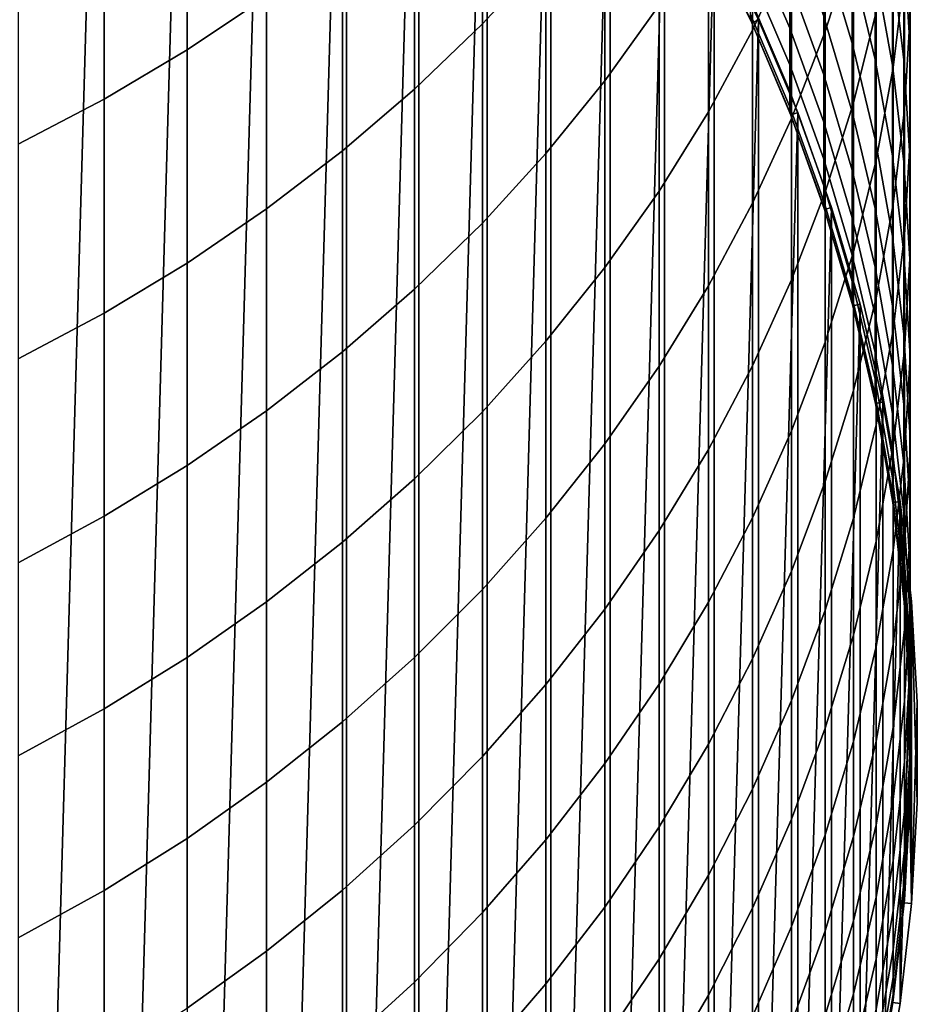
# Model space of a CAD drawing. Header units: metres. Extents: x -28 to 70, y -212 to 27.
# Tile 11 of 220: x 6 to 12, y -202 to -195. Entities that reach past the tile are written whole.
import ezdxf

# ---------------------------------------------------------------- set-up
doc = ezdxf.new("R2010")
doc.units = ezdxf.units.M
doc.layers.add('solid_10_261_012_XXX', color=7, linetype='CONTINUOUS')

msp = doc.modelspace()

# ---------------------------------------------------------------- linework, layer by layer
at = {"layer": 'solid_10_261_012_XXX'}
for points in [[(5.900849, -189.551071, 257.299988), (5.294647, -210.768784, 257.299988), (4.671196, -211.053497, 257.299988), (5.294647, -189.231216, 257.299988)], [(6.48762, -189.904922, 257.299988), (5.900849, -210.448929, 257.299988), (5.294647, -210.768784, 257.299988), (5.900849, -189.551071, 257.299988)], [(7.053515, -190.29187, 257.299988), (6.48762, -210.095078, 257.299988), (5.900849, -210.448929, 257.299988), (6.48762, -189.904922, 257.299988)], [(7.596059, -190.710236, 257.299988), (7.053515, -209.70813, 257.299988), (6.48762, -210.095078, 257.299988), (7.053515, -190.29187, 257.299988)], [(8.114169, -191.15918, 257.299988), (7.596059, -209.289764, 257.299988), (7.053515, -209.70813, 257.299988), (7.596059, -190.710236, 257.299988)], [(8.114169, -191.15918, 257.299988), (8.114169, -208.84082, 257.299988), (7.596059, -209.289764, 257.299988)], [(8.114169, -191.15918, 257.299988), (8.605522, -191.636688, 257.299988), (8.114169, -208.84082, 257.299988)], [(8.605522, -191.636688, 257.299988), (8.605522, -208.363312, 257.299988), (8.114169, -208.84082, 257.299988)], [(8.605522, -191.636688, 257.299988), (9.069013, -192.141693, 257.299988), (8.605522, -208.363312, 257.299988)], [(9.069013, -192.141693, 257.299988), (9.069013, -207.858307, 257.299988), (8.605522, -208.363312, 257.299988)], [(9.069013, -192.141693, 257.299988), (9.502837, -192.672241, 257.299988), (9.069013, -207.858307, 257.299988)], [(9.502837, -192.672241, 257.299988), (9.502837, -207.327759, 257.299988), (9.069013, -207.858307, 257.299988)], [(9.502837, -192.672241, 257.299988), (9.905632, -193.226639, 257.299988), (9.502837, -207.327759, 257.299988)], [(9.037462, -193.61792, 330.783478), (9.037462, -195.043884, 328.20639), (9.469481, -194.577362, 327.956512), (9.469481, -193.158401, 330.520966)], [(9.905632, -193.226639, 257.299988), (9.905632, -206.773361, 257.299988), (9.502837, -207.327759, 257.299988)], [(9.905632, -193.226639, 257.299988), (10.27624, -193.803314, 257.299988), (9.905632, -206.773361, 257.299988)], [(10.875484, -193.836502, 324.307648), (10.875484, -195.085495, 321.726959), (11.14072, -194.515106, 321.46048), (11.14072, -193.273605, 324.025665)], [(7.029555, -193.698822, 334.27951), (7.029555, -195.220245, 331.698883), (7.57031, -194.857742, 331.491791), (7.57031, -193.342102, 334.062592)], [(11.369547, -193.931915, 321.187988), (11.369547, -195.095657, 318.605865), (11.561213, -194.494217, 318.344635), (11.561213, -193.33783, 320.9104)], [(9.870549, -194.089828, 327.695374), (9.870549, -195.431259, 325.106537), (10.239358, -194.917099, 324.848969), (10.239358, -193.582901, 327.423859)], [(8.575907, -194.055267, 331.033356), (8.575907, -195.487885, 328.444183), (9.037462, -195.043884, 328.20639), (9.037462, -193.61792, 330.783478)], [(6.465825, -194.028564, 334.480042), (6.465825, -195.555344, 331.89032), (7.029555, -195.220245, 331.698883), (7.029555, -193.698822, 334.27951)], [(11.830687, -194.337875, 315.248535), (11.830687, -195.339233, 312.657562), (11.907613, -194.702774, 312.421509), (11.907613, -193.708099, 314.995209)], [(11.944586, -194.334183, 309.382019), (11.944586, -195.175308, 306.793335), (11.904513, -194.523865, 306.591461), (11.904513, -193.688507, 309.162445)], [(10.27624, -193.803314, 257.299988), (10.27624, -206.196686, 257.299988), (9.905632, -206.773361, 257.299988)], [(10.27624, -193.803314, 257.299988), (10.613143, -194.399902, 257.299988), (10.27624, -206.196686, 257.299988)], [(10.574701, -194.384933, 324.582367), (10.574701, -195.641235, 321.986633), (10.875484, -195.085495, 321.726959), (10.875484, -193.836502, 324.307648)], [(11.14072, -194.515106, 321.46048), (11.14072, -195.686081, 318.862335), (11.369547, -195.095657, 318.605865), (11.369547, -193.931915, 321.187988)], [(11.561213, -194.494217, 318.344635), (11.561213, -195.580078, 315.74823), (11.715095, -194.962555, 315.499817), (11.715095, -193.883698, 318.079437)], [(11.904513, -194.523865, 306.591461), (11.904513, -195.288696, 303.998627), (11.825533, -194.635269, 303.815552), (11.825533, -193.875687, 306.390594)], [(11.552008, -194.635757, 298.317932), (11.552008, -195.174545, 295.725128), (11.358356, -194.531342, 295.600586), (11.358356, -193.996185, 298.175873)], [(11.825533, -194.635269, 303.815552), (11.825533, -195.324219, 301.220734), (11.707903, -194.671494, 301.056915), (11.707903, -193.987259, 303.634003)], [(5.880963, -194.330231, 334.663483), (5.880963, -195.861908, 332.06546), (6.465825, -195.555344, 331.89032), (6.465825, -194.028564, 334.480042)], [(8.086323, -194.468979, 331.269684), (8.086323, -195.907913, 328.669159), (8.575907, -195.487885, 328.444183), (8.575907, -194.055267, 331.033356)], [(11.707903, -194.671494, 301.056915), (11.707903, -195.28508, 298.462128), (11.552008, -194.635757, 298.317932), (11.552008, -194.026352, 300.89502)], [(11.907613, -194.702774, 312.421509), (11.907613, -195.62677, 309.821625), (11.945621, -194.980988, 309.60199), (11.945621, -194.063217, 312.184326)], [(9.469481, -194.577362, 327.956512), (9.469481, -195.925735, 325.354248), (9.870549, -195.431259, 325.106537), (9.870549, -194.089828, 327.695374)], [(11.127584, -194.75264, 290.323456), (11.127584, -195.073013, 287.730438), (10.860441, -194.447983, 287.661865), (10.860441, -194.129715, 290.237823)], [(11.715095, -194.962555, 315.499817), (11.715095, -195.970535, 312.891693), (11.830687, -195.339233, 312.657562), (11.830687, -194.337875, 315.248535)], [(11.945621, -194.980988, 309.60199), (11.945621, -195.827866, 306.995544), (11.944586, -195.175308, 306.793335), (11.944586, -194.334183, 309.382019)], [(10.239358, -194.917099, 324.848969), (10.239358, -196.180481, 322.238586), (10.574701, -195.641235, 321.986633), (10.574701, -194.384933, 324.582367)], [(10.613143, -194.399902, 257.299988), (10.613143, -205.600098, 257.299988), (10.27624, -206.196686, 257.299988)], [(10.915629, -195.015121, 267.299988), (10.613143, -194.399902, 267.299988), (10.568983, -194.42334, 267.299988), (10.870101, -195.035797, 267.299988)], [(10.613143, -194.399902, 257.299988), (10.915629, -195.015121, 257.299988), (10.613143, -205.600098, 257.299988)], [(10.613143, -194.399902, 267.299988), (10.915629, -195.015121, 267.299988), (10.915629, -195.015121, 257.299988), (10.613143, -194.399902, 257.299988)], [(11.358356, -194.995941, 293.011658), (11.358356, -195.389664, 290.411011), (11.127584, -194.75264, 290.323456), (11.127584, -194.361557, 292.906738)], [(7.57031, -194.857742, 331.491791), (7.57031, -196.302582, 328.880554), (8.086323, -195.907913, 328.669159), (8.086323, -194.468979, 331.269684)], [(10.870101, -195.035797, 267.299988), (10.568983, -194.42334, 267.299988), (10.860441, -195.014694, 277.299988), (10.870102, -195.035797, 277.299988)], [(11.127584, -195.073013, 287.730438), (11.127584, -195.322449, 285.129639), (10.860441, -194.695786, 285.078186), (10.860441, -194.447983, 287.661865)], [(10.875484, -195.085495, 321.726959), (10.875484, -196.263535, 319.113159), (11.14072, -195.686081, 318.862335), (11.14072, -194.515106, 321.46048)], [(11.552008, -195.174545, 295.725128), (11.552008, -195.642319, 293.118561), (11.358356, -194.995941, 293.011658), (11.358356, -194.531342, 295.600586)], [(11.369547, -195.095657, 318.605865), (11.369547, -196.188431, 315.99295), (11.561213, -195.580078, 315.74823), (11.561213, -194.494217, 318.344635)], [(11.944586, -195.175308, 306.793335), (11.944586, -195.945404, 304.182648), (11.904513, -195.288696, 303.998627), (11.904513, -194.523865, 306.591461)], [(9.037462, -195.043884, 328.20639), (9.037462, -196.398911, 325.591278), (9.469481, -195.925735, 325.354248), (9.469481, -194.577362, 327.956512)], [(11.707903, -195.28508, 298.462128), (11.707903, -195.827576, 295.851532), (11.552008, -195.174545, 295.725128), (11.552008, -194.635757, 298.317932)], [(11.825533, -195.324219, 301.220734), (11.825533, -195.942047, 298.608032), (11.707903, -195.28508, 298.462128), (11.707903, -194.671494, 301.056915)], [(11.904513, -195.288696, 303.998627), (11.904513, -195.982407, 301.385895), (11.825533, -195.324219, 301.220734), (11.825533, -194.635269, 303.815552)], [(11.127584, -195.322449, 285.129639), (11.127584, -195.500748, 282.52301), (10.860441, -194.87291, 282.488678), (10.860441, -194.695786, 285.078186)], [(11.830687, -195.339233, 312.657562), (11.830687, -196.269455, 310.040192), (11.907613, -195.62677, 309.821625), (11.907613, -194.702774, 312.421509)], [(11.358356, -195.389664, 290.411011), (11.358356, -195.712189, 287.800568), (11.127584, -195.073013, 287.730438), (11.127584, -194.75264, 290.323456)], [(7.029555, -195.220245, 331.698883), (7.029555, -196.670624, 329.077667), (7.57031, -196.302582, 328.880554), (7.57031, -194.857742, 331.491791)], [(11.127584, -195.500748, 282.52301), (11.127584, -195.607773, 279.912476), (10.860441, -194.979233, 279.895294), (10.860441, -194.87291, 282.488678)], [(9.870549, -195.431259, 325.106537), (9.870549, -196.701477, 322.481995), (10.239358, -196.180481, 322.238586), (10.239358, -194.917099, 324.848969)], [(10.870102, -195.035797, 277.299988), (10.860441, -195.014694, 277.299988), (10.860441, -194.979233, 279.895294)], [(11.127584, -195.607773, 279.912476), (11.127584, -195.643463, 277.299988), (10.870102, -195.035797, 277.299988), (10.860441, -194.979233, 279.895294)], [(11.552008, -195.642319, 293.118561), (11.552008, -196.038712, 290.500214), (11.358356, -195.389664, 290.411011), (11.358356, -194.995941, 293.011658)], [(11.561213, -195.580078, 315.74823), (11.561213, -196.59462, 313.123138), (11.715095, -195.970535, 312.891693), (11.715095, -194.962555, 315.499817)], [(11.907613, -195.62677, 309.821625), (11.907613, -196.479416, 307.197449), (11.945621, -195.827866, 306.995544), (11.945621, -194.980988, 309.60199)], [(8.575907, -195.487885, 328.444183), (8.575907, -196.849243, 325.816864), (9.037462, -196.398911, 325.591278), (9.037462, -195.043884, 328.20639)], [(10.915629, -195.015121, 257.299988), (10.915629, -204.984879, 257.299988), (10.613143, -205.600098, 257.299988)], [(11.182329, -195.64621, 267.299988), (10.915629, -195.015121, 267.299988), (10.870101, -195.035797, 267.299988), (11.135792, -195.66449, 267.299988)], [(10.870101, -195.035797, 267.299988), (10.870102, -195.035797, 277.299988), (11.127584, -195.643463, 277.299988)], [(11.135792, -195.66449, 267.299988), (10.870101, -195.035797, 267.299988), (11.127584, -195.643463, 277.299988), (11.135776, -195.664444, 277.299988)], [(10.915629, -195.015121, 257.299988), (11.182329, -195.64621, 257.299988), (10.915629, -204.984879, 257.299988)], [(10.915629, -195.015121, 267.299988), (11.182329, -195.64621, 267.299988), (11.182329, -195.64621, 257.299988), (10.915629, -195.015121, 257.299988)], [(11.358356, -195.712189, 287.800568), (11.358356, -195.963303, 285.182281), (11.127584, -195.322449, 285.129639), (11.127584, -195.073013, 287.730438)], [(10.574701, -195.641235, 321.986633), (10.574701, -196.826157, 319.357544), (10.875484, -196.263535, 319.113159), (10.875484, -195.085495, 321.726959)], [(11.14072, -195.686081, 318.862335), (11.14072, -196.785645, 316.233185), (11.369547, -196.188431, 315.99295), (11.369547, -195.095657, 318.605865)], [(11.707903, -195.827576, 295.851532), (11.707903, -196.298553, 293.227112), (11.552008, -195.642319, 293.118561), (11.552008, -195.174545, 295.725128)], [(11.945621, -195.827866, 306.995544), (11.945621, -196.603241, 304.366943), (11.944586, -195.945404, 304.182648), (11.944586, -195.175308, 306.793335)], [(6.465825, -195.555344, 331.89032), (6.465825, -197.010803, 329.259888), (7.029555, -196.670624, 329.077667), (7.029555, -195.220245, 331.698883)], [(11.358356, -195.963303, 285.182281), (11.358356, -196.142807, 282.558136), (11.127584, -195.500748, 282.52301), (11.127584, -195.322449, 285.129639)], [(11.825533, -195.942047, 298.608032), (11.825533, -196.488266, 295.979431), (11.707903, -195.827576, 295.851532), (11.707903, -195.28508, 298.462128)], [(11.715095, -195.970535, 312.891693), (11.715095, -196.906906, 310.256989), (11.830687, -196.269455, 310.040192), (11.830687, -195.339233, 312.657562)], [(11.904513, -195.982407, 301.385895), (11.904513, -196.604492, 298.755157), (11.825533, -195.942047, 298.608032), (11.825533, -195.324219, 301.220734)], [(11.944586, -195.945404, 304.182648), (11.944586, -196.64389, 301.55188), (11.904513, -195.982407, 301.385895), (11.904513, -195.288696, 303.998627)], [(11.552008, -196.038712, 290.500214), (11.552008, -196.363434, 287.872009), (11.358356, -195.712189, 287.800568), (11.358356, -195.389664, 290.411011)], [(9.469481, -195.925735, 325.354248), (9.469481, -197.202545, 322.716125), (9.870549, -196.701477, 322.481995), (9.870549, -195.431259, 325.106537)], [(8.086323, -195.907913, 328.669159), (8.086323, -197.275253, 326.030273), (8.575907, -196.849243, 325.816864), (8.575907, -195.487885, 328.444183)], [(11.358356, -196.142807, 282.558136), (11.358356, -196.250549, 279.930054), (11.127584, -195.607773, 279.912476), (11.127584, -195.500748, 282.52301)], [(5.880963, -195.861908, 332.06546), (5.880963, -197.322052, 329.426575), (6.465825, -197.010803, 329.259888), (6.465825, -195.555344, 331.89032)], [(11.135776, -195.664444, 277.299988), (11.127584, -195.643463, 277.299988), (11.127584, -195.607773, 279.912476)], [(11.358356, -196.250549, 279.930054), (11.358356, -196.286484, 277.299988), (11.135776, -195.664444, 277.299988), (11.127584, -195.607773, 279.912476)], [(11.369547, -196.188431, 315.99295), (11.369547, -197.209442, 313.351135), (11.561213, -196.59462, 313.123138), (11.561213, -195.580078, 315.74823)], [(10.239358, -196.180481, 322.238586), (10.239358, -197.37207, 319.594666), (10.574701, -196.826157, 319.357544), (10.574701, -195.641235, 321.986633)], [(11.182329, -195.64621, 257.299988), (11.182329, -204.35379, 257.299988), (10.915629, -204.984879, 257.299988)], [(11.135792, -195.66449, 267.299988), (11.135776, -195.664444, 277.299988), (11.358356, -196.286484, 277.299988)], [(11.412696, -196.291855, 267.299988), (11.182329, -195.64621, 267.299988), (11.135792, -195.66449, 267.299988), (11.365115, -196.30722, 267.299988)], [(11.365115, -196.30722, 267.299988), (11.135792, -195.66449, 267.299988), (11.358356, -196.286484, 277.299988), (11.365126, -196.307251, 277.299988)], [(11.182329, -195.64621, 257.299988), (11.412696, -196.291855, 257.299988), (11.182329, -204.35379, 257.299988)], [(11.182329, -195.64621, 267.299988), (11.412696, -196.291855, 267.299988), (11.412696, -196.291855, 257.299988), (11.182329, -195.64621, 257.299988)], [(11.707903, -196.298553, 293.227112), (11.707903, -196.697662, 290.59079), (11.552008, -196.038712, 290.500214), (11.552008, -195.642319, 293.118561)], [(11.830687, -196.269455, 310.040192), (11.830687, -197.127823, 307.398407), (11.907613, -196.479416, 307.197449), (11.907613, -195.62677, 309.821625)], [(10.875484, -196.263535, 319.113159), (10.875484, -197.369736, 316.46814), (11.14072, -196.785645, 316.233185), (11.14072, -195.686081, 318.862335)], [(11.552008, -196.363434, 287.872009), (11.552008, -196.616257, 285.235931), (11.358356, -195.963303, 285.182281), (11.358356, -195.712189, 287.800568)], [(11.825533, -196.488266, 295.979431), (11.825533, -196.962494, 293.336914), (11.707903, -196.298553, 293.227112), (11.707903, -195.827576, 295.851532)], [(11.907613, -196.479416, 307.197449), (11.907613, -197.260056, 304.550995), (11.945621, -196.603241, 304.366943), (11.945621, -195.827866, 306.995544)], [(7.57031, -196.302582, 328.880554), (7.57031, -197.675568, 326.230835), (8.086323, -197.275253, 326.030273), (8.086323, -195.907913, 328.669159)], [(9.037462, -196.398911, 325.591278), (9.037462, -197.682022, 322.940155), (9.469481, -197.202545, 322.716125), (9.469481, -195.925735, 325.354248)], [(11.904513, -196.604492, 298.755157), (11.904513, -197.154495, 296.108429), (11.825533, -196.488266, 295.979431), (11.825533, -195.942047, 298.608032)], [(11.945621, -196.603241, 304.366943), (11.945621, -197.306519, 301.71817), (11.944586, -196.64389, 301.55188), (11.944586, -195.945404, 304.182648)], [(11.552008, -196.616257, 285.235931), (11.552008, -196.796982, 282.593903), (11.358356, -196.142807, 282.558136), (11.358356, -195.963303, 285.182281)], [(11.561213, -196.59462, 313.123138), (11.561213, -197.537079, 310.471283), (11.715095, -196.906906, 310.256989), (11.715095, -195.970535, 312.891693)], [(11.944586, -196.64389, 301.55188), (11.944586, -197.270264, 298.903015), (11.904513, -196.604492, 298.755157), (11.904513, -195.982407, 301.385895)], [(11.707903, -196.697662, 290.59079), (11.707903, -197.024612, 287.94455), (11.552008, -196.363434, 287.872009), (11.552008, -196.038712, 290.500214)], [(11.552008, -196.796982, 282.593903), (11.552008, -196.905457, 279.947937), (11.358356, -196.250549, 279.930054), (11.358356, -196.142807, 282.558136)], [(9.870549, -196.701477, 322.481995), (9.870549, -197.899536, 319.823761), (10.239358, -197.37207, 319.594666), (10.239358, -196.180481, 322.238586)], [(11.14072, -196.785645, 316.233185), (11.14072, -197.812973, 313.574982), (11.369547, -197.209442, 313.351135), (11.369547, -196.188431, 315.99295)], [(10.574701, -196.826157, 319.357544), (10.574701, -197.938812, 316.697052), (10.875484, -197.369736, 316.46814), (10.875484, -196.263535, 319.113159)], [(11.365126, -196.307251, 277.299988), (11.358356, -196.286484, 277.299988), (11.358356, -196.250549, 279.930054)], [(11.552008, -196.905457, 279.947937), (11.552008, -196.941635, 277.299988), (11.365126, -196.307251, 277.299988), (11.358356, -196.250549, 279.930054)], [(11.715095, -196.906906, 310.256989), (11.715095, -197.770966, 307.597687), (11.830687, -197.127823, 307.398407), (11.830687, -196.269455, 310.040192)], [(7.029555, -196.670624, 329.077667), (7.029555, -198.048843, 326.417816), (7.57031, -197.675568, 326.230835), (7.57031, -196.302582, 328.880554)], [(11.412696, -196.291855, 257.299988), (11.412696, -203.708145, 257.299988), (11.182329, -204.35379, 257.299988)], [(11.605754, -196.949341, 267.299988), (11.412696, -196.291855, 267.299988), (11.365115, -196.30722, 267.299988), (11.557423, -196.962158, 267.299988)], [(11.365115, -196.30722, 267.299988), (11.365126, -196.307251, 277.299988), (11.552008, -196.941635, 277.299988)], [(11.557423, -196.962158, 267.299988), (11.365115, -196.30722, 267.299988), (11.552008, -196.941635, 277.299988), (11.557405, -196.962097, 277.299988)], [(11.412696, -196.291855, 257.299988), (11.605754, -196.949341, 257.299988), (11.412696, -203.708145, 257.299988)], [(11.412696, -196.291855, 267.299988), (11.605754, -196.949341, 267.299988), (11.605754, -196.949341, 257.299988), (11.412696, -196.291855, 257.299988)], [(11.825533, -196.962494, 293.336914), (11.825533, -197.364365, 290.682434), (11.707903, -196.697662, 290.59079), (11.707903, -196.298553, 293.227112)], [(8.575907, -196.849243, 325.816864), (8.575907, -198.138336, 323.153351), (9.037462, -197.682022, 322.940155), (9.037462, -196.398911, 325.591278)], [(11.707903, -197.024612, 287.94455), (11.707903, -197.279175, 285.290375), (11.552008, -196.616257, 285.235931), (11.552008, -196.363434, 287.872009)], [(11.830687, -197.127823, 307.398407), (11.830687, -197.913712, 304.734131), (11.907613, -197.260056, 304.550995), (11.907613, -196.479416, 307.197449)], [(11.904513, -197.154495, 296.108429), (11.904513, -197.631989, 293.447662), (11.825533, -196.962494, 293.336914), (11.825533, -196.488266, 295.979431)], [(11.369547, -197.209442, 313.351135), (11.369547, -198.157898, 310.682434), (11.561213, -197.537079, 310.471283), (11.561213, -196.59462, 313.123138)], [(11.707903, -197.279175, 285.290375), (11.707903, -197.461136, 282.630219), (11.552008, -196.796982, 282.593903), (11.552008, -196.616257, 285.235931)], [(11.944586, -197.270264, 298.903015), (11.944586, -197.824066, 296.238037), (11.904513, -197.154495, 296.108429), (11.904513, -196.604492, 298.755157)], [(11.907613, -197.260056, 304.550995), (11.907613, -197.968124, 301.884186), (11.945621, -197.306519, 301.71817), (11.945621, -196.603241, 304.366943)], [(6.465825, -197.010803, 329.259888), (6.465825, -198.39389, 326.590668), (7.029555, -198.048843, 326.417816), (7.029555, -196.670624, 329.077667)], [(11.945621, -197.306519, 301.71817), (11.945621, -197.937195, 299.051147), (11.944586, -197.270264, 298.903015), (11.944586, -196.64389, 301.55188)], [(9.469481, -197.202545, 322.716125), (9.469481, -198.406799, 320.044098), (9.870549, -197.899536, 319.823761), (9.870549, -196.701477, 322.481995)], [(11.825533, -197.364365, 290.682434), (11.825533, -197.693573, 288.017944), (11.707903, -197.024612, 287.94455), (11.707903, -196.697662, 290.59079)], [(10.875484, -197.369736, 316.46814), (10.875484, -198.403275, 313.793884), (11.14072, -197.812973, 313.574982), (11.14072, -196.785645, 316.233185)], [(11.707903, -197.461136, 282.630219), (11.707903, -197.570358, 279.966095), (11.552008, -196.905457, 279.947937), (11.552008, -196.796982, 282.593903)], [(8.086323, -197.275253, 326.030273), (8.086323, -198.570023, 323.355042), (8.575907, -198.138336, 323.153351), (8.575907, -196.849243, 325.816864)], [(10.239358, -197.37207, 319.594666), (10.239358, -198.491013, 316.919189), (10.574701, -197.938812, 316.697052), (10.574701, -196.826157, 319.357544)], [(11.605754, -196.949341, 257.299988), (11.605754, -203.050659, 257.299988), (11.412696, -203.708145, 257.299988)], [(11.557405, -196.962097, 277.299988), (11.552008, -196.941635, 277.299988), (11.552008, -196.905457, 279.947937)], [(11.707903, -197.570358, 279.966095), (11.707903, -197.606781, 277.299988), (11.557405, -196.962097, 277.299988), (11.552008, -196.905457, 279.947937)], [(11.760985, -197.616898, 267.299988), (11.605754, -196.949341, 267.299988), (11.557423, -196.962158, 267.299988), (11.711973, -197.626785, 267.299988)], [(11.561213, -197.537079, 310.471283), (11.561213, -198.406754, 307.794708), (11.715095, -197.770966, 307.597687), (11.715095, -196.906906, 310.256989)], [(11.605754, -196.949341, 257.299988), (11.760985, -197.616898, 257.299988), (11.605754, -203.050659, 257.299988)], [(11.605754, -196.949341, 267.299988), (11.760985, -197.616898, 267.299988), (11.760985, -197.616898, 257.299988), (11.605754, -196.949341, 257.299988)], [(5.880963, -197.322052, 329.426575), (5.880963, -198.709564, 326.74881), (6.465825, -198.39389, 326.590668), (6.465825, -197.010803, 329.259888)], [(11.711973, -197.626785, 267.299988), (11.557423, -196.962158, 267.299988), (11.557405, -196.962097, 277.299988), (11.707903, -197.606781, 277.299988)], [(11.904513, -197.631989, 293.447662), (11.904513, -198.036636, 290.774811), (11.825533, -197.364365, 290.682434), (11.825533, -196.962494, 293.336914)], [(11.825533, -197.693573, 288.017944), (11.825533, -197.949875, 285.345459), (11.707903, -197.279175, 285.290375), (11.707903, -197.024612, 287.94455)], [(11.715095, -197.770966, 307.597687), (11.715095, -198.562057, 304.915802), (11.830687, -197.913712, 304.734131), (11.830687, -197.127823, 307.398407)], [(9.037462, -197.682022, 322.940155), (9.037462, -198.892212, 320.254944), (9.469481, -198.406799, 320.044098), (9.469481, -197.202545, 322.716125)], [(11.14072, -197.812973, 313.574982), (11.14072, -198.767334, 310.889679), (11.369547, -198.157898, 310.682434), (11.369547, -197.209442, 313.351135)], [(11.944586, -197.824066, 296.238037), (11.944586, -198.304855, 293.558929), (11.904513, -197.631989, 293.447662), (11.904513, -197.154495, 296.108429)], [(7.57031, -197.675568, 326.230835), (7.57031, -198.975647, 323.544586), (8.086323, -198.570023, 323.355042), (8.086323, -197.275253, 326.030273)], [(11.825533, -197.949875, 285.345459), (11.825533, -198.133087, 282.666992), (11.707903, -197.461136, 282.630219), (11.707903, -197.279175, 285.290375)], [(11.830687, -197.913712, 304.734131), (11.830687, -198.626541, 302.049408), (11.907613, -197.968124, 301.884186), (11.907613, -197.260056, 304.550995)], [(11.945621, -197.937195, 299.051147), (11.945621, -198.494781, 296.367889), (11.944586, -197.824066, 296.238037), (11.944586, -197.270264, 298.903015)], [(11.907613, -197.968124, 301.884186), (11.907613, -198.603073, 299.199036), (11.945621, -197.937195, 299.051147), (11.945621, -197.306519, 301.71817)], [(9.870549, -197.899536, 319.823761), (9.870549, -199.024536, 317.133789), (10.239358, -198.491013, 316.919189), (10.239358, -197.37207, 319.594666)], [(10.574701, -197.938812, 316.697052), (10.574701, -198.978394, 314.007172), (10.875484, -198.403275, 313.793884), (10.875484, -197.369736, 316.46814)], [(11.904513, -198.036636, 290.774811), (11.904513, -198.368118, 288.091949), (11.825533, -197.693573, 288.017944), (11.825533, -197.364365, 290.682434)], [(11.825533, -198.133087, 282.666992), (11.825533, -198.243073, 279.984497), (11.707903, -197.570358, 279.966095), (11.707903, -197.461136, 282.630219)], [(11.369547, -198.157898, 310.682434), (11.369547, -199.033112, 307.9888), (11.561213, -198.406754, 307.794708), (11.561213, -197.537079, 310.471283)], [(11.760985, -197.616898, 257.299988), (11.760985, -202.383102, 257.299988), (11.605754, -203.050659, 257.299988)], [(11.711987, -197.626846, 277.299988), (11.707903, -197.606781, 277.299988), (11.707903, -197.570358, 279.966095)], [(11.825533, -198.243073, 279.984497), (11.825533, -198.279739, 277.299988), (11.711987, -197.626846, 277.299988), (11.707903, -197.570358, 279.966095)], [(11.711973, -197.626785, 267.299988), (11.707903, -197.606781, 277.299988), (11.711987, -197.626846, 277.299988)], [(11.877868, -198.292297, 267.299988), (11.760985, -197.616898, 267.299988), (11.711973, -197.626785, 267.299988), (11.828379, -198.299423, 267.299988)], [(11.760985, -197.616898, 257.299988), (11.877868, -198.292297, 257.299988), (11.760985, -202.383102, 257.299988)], [(11.760985, -197.616898, 267.299988), (11.877868, -198.292297, 267.299988), (11.877868, -198.292297, 257.299988), (11.760985, -197.616898, 257.299988)], [(7.029555, -198.048843, 326.417816), (7.029555, -199.353897, 323.721313), (7.57031, -198.975647, 323.544586), (7.57031, -197.675568, 326.230835)], [(8.575907, -198.138336, 323.153351), (8.575907, -199.354202, 320.455627), (9.037462, -198.892212, 320.254944), (9.037462, -197.682022, 322.940155)], [(11.711973, -197.626785, 267.299988), (11.711987, -197.626846, 277.299988), (11.825533, -198.279739, 277.299988)], [(11.828379, -198.299423, 267.299988), (11.711973, -197.626785, 267.299988), (11.825533, -198.279739, 277.299988), (11.828366, -198.299332, 277.299988)], [(11.944586, -198.304855, 293.558929), (11.944586, -198.71228, 290.867676), (11.904513, -198.036636, 290.774811), (11.904513, -197.631989, 293.447662)], [(11.904513, -198.368118, 288.091949), (11.904513, -198.62619, 285.401001), (11.825533, -197.949875, 285.345459), (11.825533, -197.693573, 288.017944)], [(10.875484, -198.403275, 313.793884), (10.875484, -199.363388, 311.092407), (11.14072, -198.767334, 310.889679), (11.14072, -197.812973, 313.574982)], [(11.561213, -198.406754, 307.794708), (11.561213, -199.203003, 305.095367), (11.715095, -198.562057, 304.915802), (11.715095, -197.770966, 307.597687)], [(11.945621, -198.494781, 296.367889), (11.945621, -198.978867, 293.67041), (11.944586, -198.304855, 293.558929), (11.944586, -197.824066, 296.238037)], [(9.469481, -198.406799, 320.044098), (9.469481, -199.537628, 317.34021), (9.870549, -199.024536, 317.133789), (9.870549, -197.899536, 319.823761)], [(10.239358, -198.491013, 316.919189), (10.239358, -199.536453, 314.214142), (10.574701, -198.978394, 314.007172), (10.574701, -197.938812, 316.697052)], [(11.715095, -198.562057, 304.915802), (11.715095, -199.279602, 302.213287), (11.830687, -198.626541, 302.049408), (11.830687, -197.913712, 304.734131)], [(11.904513, -198.62619, 285.401001), (11.904513, -198.810669, 282.704041), (11.825533, -198.133087, 282.666992), (11.825533, -197.949875, 285.345459)], [(11.907613, -198.603073, 299.199036), (11.907613, -199.164459, 296.497528), (11.945621, -198.494781, 296.367889), (11.945621, -197.937195, 299.051147)], [(11.830687, -198.626541, 302.049408), (11.830687, -199.265762, 299.346222), (11.907613, -198.603073, 299.199036), (11.907613, -197.968124, 301.884186)], [(6.465825, -198.39389, 326.590668), (6.465825, -199.703537, 323.884674), (7.029555, -199.353897, 323.721313), (7.029555, -198.048843, 326.417816)], [(11.944586, -198.71228, 290.867676), (11.944586, -199.046051, 288.166321), (11.904513, -198.368118, 288.091949), (11.904513, -198.036636, 290.774811)], [(8.086323, -198.570023, 323.355042), (8.086323, -199.791229, 320.645447), (8.575907, -199.354202, 320.455627), (8.575907, -198.138336, 323.153351)], [(11.14072, -198.767334, 310.889679), (11.14072, -199.647964, 308.179352), (11.369547, -199.033112, 307.9888), (11.369547, -198.157898, 310.682434)], [(11.904513, -198.810669, 282.704041), (11.904513, -198.921417, 280.003021), (11.825533, -198.243073, 279.984497), (11.825533, -198.133087, 282.666992)], [(11.877868, -198.292297, 257.299988), (11.877868, -201.707703, 257.299988), (11.760985, -202.383102, 257.299988)], [(11.828366, -198.299332, 277.299988), (11.825533, -198.279739, 277.299988), (11.825533, -198.243073, 279.984497)], [(11.904513, -198.921417, 280.003021), (11.904513, -198.958344, 277.299988), (11.828366, -198.299332, 277.299988), (11.825533, -198.243073, 279.984497)], [(11.877868, -198.292297, 267.299988), (11.828379, -198.299423, 267.299988), (11.906156, -198.977295, 267.299988)], [(11.877868, -198.292297, 257.299988), (11.955971, -198.973007, 257.299988), (11.877868, -201.707703, 257.299988)], [(11.877868, -198.292297, 267.299988), (11.955971, -198.973007, 267.299988), (11.955971, -198.973007, 257.299988), (11.877868, -198.292297, 257.299988)], [(11.955971, -198.973007, 267.299988), (11.877868, -198.292297, 267.299988), (11.906156, -198.977295, 267.299988), (11.945128, -199.658844, 267.299988)], [(11.906156, -198.977295, 267.299988), (11.828379, -198.299423, 267.299988), (11.828366, -198.299332, 277.299988), (11.904513, -198.958344, 277.299988)], [(11.945621, -198.978867, 293.67041), (11.945621, -199.389084, 290.960724), (11.944586, -198.71228, 290.867676), (11.944586, -198.304855, 293.558929)], [(5.880963, -198.709564, 326.74881), (5.880963, -200.023422, 324.034119), (6.465825, -199.703537, 323.884674), (6.465825, -198.39389, 326.590668)], [(9.037462, -198.892212, 320.254944), (9.037462, -200.028625, 317.537689), (9.469481, -199.537628, 317.34021), (9.469481, -198.406799, 320.044098)], [(10.574701, -198.978394, 314.007172), (10.574701, -199.944107, 311.289917), (10.875484, -199.363388, 311.092407), (10.875484, -198.403275, 313.793884)], [(11.369547, -199.033112, 307.9888), (11.369547, -199.834412, 305.272278), (11.561213, -199.203003, 305.095367), (11.561213, -198.406754, 307.794708)], [(11.944586, -199.046051, 288.166321), (11.944586, -199.305908, 285.456848), (11.904513, -198.62619, 285.401001), (11.904513, -198.368118, 288.091949)], [(9.870549, -199.024536, 317.133789), (9.870549, -200.075638, 314.414093), (10.239358, -199.536453, 314.214142), (10.239358, -198.491013, 316.919189)], [(11.907613, -199.164459, 296.497528), (11.907613, -199.65184, 293.781708), (11.945621, -198.978867, 293.67041), (11.945621, -198.494781, 296.367889)], [(7.57031, -198.975647, 323.544586), (7.57031, -200.201889, 320.823822), (8.086323, -199.791229, 320.645447), (8.086323, -198.570023, 323.355042)], [(11.561213, -199.203003, 305.095367), (11.561213, -199.925201, 302.375305), (11.715095, -199.279602, 302.213287), (11.715095, -198.562057, 304.915802)], [(11.715095, -199.279602, 302.213287), (11.715095, -199.923065, 299.492188), (11.830687, -199.265762, 299.346222), (11.830687, -198.626541, 302.049408)], [(11.830687, -199.265762, 299.346222), (11.830687, -199.830917, 296.626556), (11.907613, -199.164459, 296.497528), (11.907613, -198.603073, 299.199036)], [(11.944586, -199.305908, 285.456848), (11.944586, -199.491653, 282.741272), (11.904513, -198.810669, 282.704041), (11.904513, -198.62619, 285.401001)], [(11.945621, -199.389084, 290.960724), (11.945621, -199.725143, 288.240814), (11.944586, -199.046051, 288.166321), (11.944586, -198.71228, 290.867676)], [(10.875484, -199.363388, 311.092407), (10.875484, -200.249344, 308.365692), (11.14072, -199.647964, 308.179352), (11.14072, -198.767334, 310.889679)], [(11.944586, -199.491653, 282.741272), (11.944586, -199.603149, 280.021667), (11.904513, -198.921417, 280.003021), (11.904513, -198.810669, 282.704041)], [(8.575907, -199.354202, 320.455627), (8.575907, -200.495911, 317.725677), (9.037462, -200.028625, 317.537689), (9.037462, -198.892212, 320.254944)], [(11.906164, -198.977371, 277.299988), (11.904513, -198.958344, 277.299988), (11.904513, -198.921417, 280.003021)], [(11.944586, -199.603149, 280.021667), (11.944586, -199.640335, 277.299988), (11.906164, -198.977371, 277.299988), (11.904513, -198.921417, 280.003021)], [(11.906156, -198.977295, 267.299988), (11.904513, -198.958344, 277.299988), (11.906164, -198.977371, 277.299988)], [(7.029555, -199.353897, 323.721313), (7.029555, -200.584824, 320.990143), (7.57031, -200.201889, 320.823822), (7.57031, -198.975647, 323.544586)], [(9.469481, -199.537628, 317.34021), (9.469481, -200.594177, 314.606415), (9.870549, -200.075638, 314.414093), (9.870549, -199.024536, 317.133789)], [(10.239358, -199.536453, 314.214142), (10.239358, -200.507614, 311.481537), (10.574701, -199.944107, 311.289917), (10.574701, -198.978394, 314.007172)], [(11.955971, -198.973007, 257.299988), (11.955971, -201.026993, 257.299988), (11.877868, -201.707703, 257.299988)], [(11.906156, -198.977295, 267.299988), (11.906164, -198.977371, 277.299988), (11.944586, -199.640335, 277.299988)], [(11.945128, -199.658844, 267.299988), (11.906156, -198.977295, 267.299988), (11.944586, -199.640335, 277.299988), (11.945127, -199.658752, 277.299988)], [(11.907613, -199.65184, 293.781708), (11.907613, -200.06485, 291.053589), (11.945621, -199.389084, 290.960724), (11.945621, -198.978867, 293.67041)], [(11.995109, -200.34256, 267.299988), (11.955971, -198.973007, 267.299988), (11.945128, -199.658844, 267.299988), (11.955971, -201.026993, 267.299988)], [(11.955971, -198.973007, 257.299988), (11.995109, -199.65744, 257.299988), (11.955971, -201.026993, 257.299988)], [(11.955971, -198.973007, 267.299988), (11.995109, -199.65744, 267.299988), (11.995109, -199.65744, 257.299988), (11.955971, -198.973007, 257.299988)], [(11.995109, -200.34256, 267.299988), (11.995109, -199.65744, 267.299988), (11.955971, -198.973007, 267.299988)], [(11.14072, -199.647964, 308.179352), (11.14072, -200.454254, 305.445953), (11.369547, -199.834412, 305.272278), (11.369547, -199.033112, 307.9888)], [(11.945621, -199.725143, 288.240814), (11.945621, -199.986786, 285.512756), (11.944586, -199.305908, 285.456848), (11.944586, -199.046051, 288.166321)], [(11.369547, -199.834412, 305.272278), (11.369547, -200.561218, 302.534912), (11.561213, -199.925201, 302.375305), (11.561213, -199.203003, 305.095367)], [(11.830687, -199.830917, 296.626556), (11.830687, -200.321564, 293.892487), (11.907613, -199.65184, 293.781708), (11.907613, -199.164459, 296.497528)], [(11.561213, -199.925201, 302.375305), (11.561213, -200.572845, 299.636505), (11.715095, -199.923065, 299.492188), (11.715095, -199.279602, 302.213287)], [(11.715095, -199.923065, 299.492188), (11.715095, -200.491959, 296.754517), (11.830687, -199.830917, 296.626556), (11.830687, -199.265762, 299.346222)], [(6.465825, -199.703537, 323.884674), (6.465825, -200.938782, 321.14389), (7.029555, -200.584824, 320.990143), (7.029555, -199.353897, 323.721313)], [(8.086323, -199.791229, 320.645447), (8.086323, -200.937973, 317.903503), (8.575907, -200.495911, 317.725677), (8.575907, -199.354202, 320.455627)], [(10.574701, -199.944107, 311.289917), (10.574701, -200.835251, 308.547272), (10.875484, -200.249344, 308.365692), (10.875484, -199.363388, 311.092407)], [(11.945621, -199.986786, 285.512756), (11.945621, -200.173798, 282.778595), (11.944586, -199.491653, 282.741272), (11.944586, -199.305908, 285.456848)], [(11.907613, -200.06485, 291.053589), (11.907613, -200.403183, 288.315216), (11.945621, -199.725143, 288.240814), (11.945621, -199.389084, 290.960724)], [(11.945621, -200.173798, 282.778595), (11.945621, -200.286072, 280.040314), (11.944586, -199.603149, 280.021667), (11.944586, -199.491653, 282.741272)], [(9.037462, -200.028625, 317.537689), (9.037462, -201.090393, 314.790436), (9.469481, -200.594177, 314.606415), (9.469481, -199.537628, 317.34021)], [(9.870549, -200.075638, 314.414093), (9.870549, -201.052063, 311.666718), (10.239358, -200.507614, 311.481537), (10.239358, -199.536453, 314.214142)], [(11.945127, -199.658752, 277.299988), (11.944586, -199.640335, 277.299988), (11.944586, -199.603149, 280.021667)], [(11.945621, -200.286072, 280.040314), (11.945621, -200.323502, 277.299988), (11.945127, -199.658752, 277.299988), (11.944586, -199.603149, 280.021667)], [(10.875484, -200.249344, 308.365692), (10.875484, -201.060486, 305.615814), (11.14072, -200.454254, 305.445953), (11.14072, -199.647964, 308.179352)], [(11.830687, -200.321564, 293.892487), (11.830687, -200.73735, 291.146027), (11.907613, -200.06485, 291.053589), (11.907613, -199.65184, 293.781708)], [(11.945128, -200.341156, 267.299988), (11.945128, -199.658844, 267.299988), (11.945127, -199.658752, 277.299988), (11.945621, -200.323502, 277.299988)], [(11.955971, -201.026993, 267.299988), (11.945128, -199.658844, 267.299988), (11.945128, -200.341156, 267.299988)], [(11.995109, -199.65744, 257.299988), (11.995109, -200.34256, 257.299988), (11.955971, -201.026993, 257.299988)], [(11.995109, -199.65744, 267.299988), (11.995109, -200.34256, 267.299988), (11.995109, -200.34256, 257.299988), (11.995109, -199.65744, 257.299988)], [(5.880963, -200.023422, 324.034119), (5.880963, -201.262634, 321.284576), (6.465825, -200.938782, 321.14389), (6.465825, -199.703537, 323.884674)], [(11.907613, -200.403183, 288.315216), (11.907613, -200.666611, 285.568604), (11.945621, -199.986786, 285.512756), (11.945621, -199.725143, 288.240814)], [(7.57031, -200.201889, 320.823822), (7.57031, -201.353348, 318.070587), (8.086323, -200.937973, 317.903503), (8.086323, -199.791229, 320.645447)], [(11.715095, -200.491959, 296.754517), (11.715095, -200.985855, 294.00235), (11.830687, -200.321564, 293.892487), (11.830687, -199.830917, 296.626556)], [(11.14072, -200.454254, 305.445953), (11.14072, -201.185577, 302.691559), (11.369547, -200.561218, 302.534912), (11.369547, -199.834412, 305.272278)], [(10.239358, -200.507614, 311.481537), (10.239358, -201.403778, 308.72345), (10.574701, -200.835251, 308.547272), (10.574701, -199.944107, 311.289917)], [(11.369547, -200.561218, 302.534912), (11.369547, -201.212982, 299.778687), (11.561213, -200.572845, 299.636505), (11.561213, -199.925201, 302.375305)], [(11.561213, -200.572845, 299.636505), (11.561213, -201.145447, 296.881042), (11.715095, -200.491959, 296.754517), (11.715095, -199.923065, 299.492188)], [(8.575907, -200.495911, 317.725677), (8.575907, -201.562637, 314.965576), (9.037462, -201.090393, 314.790436), (9.037462, -200.028625, 317.537689)], [(11.907613, -200.666611, 285.568604), (11.907613, -200.854904, 282.815826), (11.945621, -200.173798, 282.778595), (11.945621, -199.986786, 285.512756)], [(9.469481, -200.594177, 314.606415), (9.469481, -201.575668, 311.844788), (9.870549, -201.052063, 311.666718), (9.870549, -200.075638, 314.414093)], [(11.830687, -200.73735, 291.146027), (11.830687, -201.077972, 288.389252), (11.907613, -200.403183, 288.315216), (11.907613, -200.06485, 291.053589)], [(7.029555, -200.584824, 320.990143), (7.029555, -201.740677, 318.22641), (7.57031, -201.353348, 318.070587), (7.57031, -200.201889, 320.823822)], [(11.907613, -200.854904, 282.815826), (11.907613, -200.967926, 280.05896), (11.945621, -200.286072, 280.040314), (11.945621, -200.173798, 282.778595)], [(10.574701, -200.835251, 308.547272), (10.574701, -201.651138, 305.781311), (10.875484, -201.060486, 305.615814), (10.875484, -200.249344, 308.365692)], [(11.907613, -200.967926, 280.05896), (11.907613, -201.005615, 277.299988), (11.945127, -200.341248, 277.299988), (11.945621, -200.286072, 280.040314)], [(11.945127, -200.341248, 277.299988), (11.945621, -200.323502, 277.299988), (11.945621, -200.286072, 280.040314)], [(11.715095, -200.985855, 294.00235), (11.715095, -201.404404, 291.237701), (11.830687, -200.73735, 291.146027), (11.830687, -200.321564, 293.892487)], [(11.906156, -201.022705, 267.299988), (11.945128, -200.341156, 267.299988), (11.907613, -201.005615, 277.299988), (11.906164, -201.022629, 277.299988)], [(11.955971, -201.026993, 267.299988), (11.945128, -200.341156, 267.299988), (11.906156, -201.022705, 267.299988)], [(11.945128, -200.341156, 267.299988), (11.945127, -200.341248, 277.299988), (11.907613, -201.005615, 277.299988)], [(11.945128, -200.341156, 267.299988), (11.945621, -200.323502, 277.299988), (11.945127, -200.341248, 277.299988)], [(11.995109, -200.34256, 267.299988), (11.955971, -201.026993, 267.299988), (11.955971, -201.026993, 257.299988), (11.995109, -200.34256, 257.299988)], [(11.830687, -201.077972, 288.389252), (11.830687, -201.343155, 285.624176), (11.907613, -200.666611, 285.568604), (11.907613, -200.403183, 288.315216)], [(8.086323, -200.937973, 317.903503), (8.086323, -202.009384, 315.131256), (8.575907, -201.562637, 314.965576), (8.575907, -200.495911, 317.725677)], [(10.875484, -201.060486, 305.615814), (10.875484, -201.796219, 302.844818), (11.14072, -201.185577, 302.691559), (11.14072, -200.454254, 305.445953)], [(11.561213, -201.145447, 296.881042), (11.561213, -201.642548, 294.110962), (11.715095, -200.985855, 294.00235), (11.715095, -200.491959, 296.754517)], [(9.870549, -201.052063, 311.666718), (9.870549, -201.953079, 308.893677), (10.239358, -201.403778, 308.72345), (10.239358, -200.507614, 311.481537)], [(11.14072, -201.185577, 302.691559), (11.14072, -201.841385, 299.918243), (11.369547, -201.212982, 299.778687), (11.369547, -200.561218, 302.534912)], [(6.465825, -200.938782, 321.14389), (6.465825, -202.098709, 318.370422), (7.029555, -201.740677, 318.22641), (7.029555, -200.584824, 320.990143)], [(9.037462, -201.090393, 314.790436), (9.037462, -202.076721, 312.015167), (9.469481, -201.575668, 311.844788), (9.469481, -200.594177, 314.606415)], [(11.369547, -201.212982, 299.778687), (11.369547, -201.78923, 297.005676), (11.561213, -201.145447, 296.881042), (11.561213, -200.572845, 299.636505)], [(11.830687, -201.343155, 285.624176), (11.830687, -201.532715, 282.852905), (11.907613, -200.854904, 282.815826), (11.907613, -200.666611, 285.568604)], [(11.715095, -201.404404, 291.237701), (11.715095, -201.747269, 288.462677), (11.830687, -201.077972, 288.389252), (11.830687, -200.73735, 291.146027)], [(10.239358, -201.403778, 308.72345), (10.239358, -202.224274, 305.941895), (10.574701, -201.651138, 305.781311), (10.574701, -200.835251, 308.547272)], [(11.830687, -201.532715, 282.852905), (11.830687, -201.6465, 280.077484), (11.907613, -200.967926, 280.05896), (11.907613, -200.854904, 282.815826)], [(5.880963, -201.262634, 321.284576), (5.880963, -202.426285, 318.502197), (6.465825, -202.098709, 318.370422), (6.465825, -200.938782, 321.14389)], [(7.57031, -201.353348, 318.070587), (7.57031, -202.429169, 315.286926), (8.086323, -202.009384, 315.131256), (8.086323, -200.937973, 317.903503)], [(11.830687, -201.6465, 280.077484), (11.830687, -201.684448, 277.299988), (11.906164, -201.022629, 277.299988), (11.907613, -200.967926, 280.05896)], [(11.906164, -201.022629, 277.299988), (11.907613, -201.005615, 277.299988), (11.907613, -200.967926, 280.05896)], [(11.561213, -201.642548, 294.110962), (11.561213, -202.063812, 291.328339), (11.715095, -201.404404, 291.237701), (11.715095, -200.985855, 294.00235)], [(11.828379, -201.700577, 267.299988), (11.906156, -201.022705, 267.299988), (11.906164, -201.022629, 277.299988), (11.830687, -201.684448, 277.299988)], [(11.955971, -201.026993, 267.299988), (11.906156, -201.022705, 267.299988), (11.828379, -201.700577, 267.299988), (11.877868, -201.707703, 267.299988)], [(11.955971, -201.026993, 267.299988), (11.877868, -201.707703, 267.299988), (11.877868, -201.707703, 257.299988), (11.955971, -201.026993, 257.299988)], [(8.575907, -201.562637, 314.965576), (8.575907, -202.553574, 312.177338), (9.037462, -202.076721, 312.015167), (9.037462, -201.090393, 314.790436)], [(9.469481, -201.575668, 311.844788), (9.469481, -202.481354, 309.057373), (9.870549, -201.953079, 308.893677), (9.870549, -201.052063, 311.666718)], [(10.574701, -201.651138, 305.781311), (10.574701, -202.391174, 302.99411), (10.875484, -201.796219, 302.844818), (10.875484, -201.060486, 305.615814)], [(11.715095, -201.747269, 288.462677), (11.715095, -202.014221, 285.679291), (11.830687, -201.343155, 285.624176), (11.830687, -201.077972, 288.389252)], [(11.369547, -201.78923, 297.005676), (11.369547, -202.289505, 294.217957), (11.561213, -201.642548, 294.110962), (11.561213, -201.145447, 296.881042)], [(10.875484, -201.796219, 302.844818), (10.875484, -202.455994, 300.054749), (11.14072, -201.841385, 299.918243), (11.14072, -201.185577, 302.691559)], [(11.14072, -201.841385, 299.918243), (11.14072, -202.421204, 297.128021), (11.369547, -201.78923, 297.005676), (11.369547, -201.212982, 299.778687)], [(7.029555, -201.740677, 318.22641), (7.029555, -202.820618, 315.432098), (7.57031, -202.429169, 315.286926), (7.57031, -201.353348, 318.070587)], [(11.715095, -202.014221, 285.679291), (11.715095, -202.205032, 282.889679), (11.830687, -201.532715, 282.852905), (11.830687, -201.343155, 285.624176)], [(9.870549, -201.953079, 308.893677), (9.870549, -202.778015, 306.097046), (10.239358, -202.224274, 305.941895), (10.239358, -201.403778, 308.72345)], [(11.561213, -202.063812, 291.328339), (11.561213, -202.40892, 288.535248), (11.715095, -201.747269, 288.462677), (11.715095, -201.404404, 291.237701)], [(8.086323, -202.009384, 315.131256), (8.086323, -203.004669, 312.33078), (8.575907, -202.553574, 312.177338), (8.575907, -201.562637, 314.965576)], [(11.715095, -202.205032, 282.889679), (11.715095, -202.31958, 280.095886), (11.830687, -201.6465, 280.077484), (11.830687, -201.532715, 282.852905)], [(9.037462, -202.076721, 312.015167), (9.037462, -202.986862, 309.21402), (9.469481, -202.481354, 309.057373), (9.469481, -201.575668, 311.844788)], [(10.239358, -202.224274, 305.941895), (10.239358, -202.968475, 303.138977), (10.574701, -202.391174, 302.99411), (10.574701, -201.651138, 305.781311)], [(11.369547, -202.289505, 294.217957), (11.369547, -202.71344, 291.417633), (11.561213, -202.063812, 291.328339), (11.561213, -201.642548, 294.110962)], [(11.711973, -202.373215, 267.299988), (11.828379, -201.700577, 267.299988), (11.715095, -202.357773, 277.299988), (11.711987, -202.373154, 277.299988)], [(11.877868, -201.707703, 267.299988), (11.828379, -201.700577, 267.299988), (11.711973, -202.373215, 267.299988), (11.760985, -202.383102, 267.299988)], [(11.715095, -202.31958, 280.095886), (11.715095, -202.357773, 277.299988), (11.828366, -201.700668, 277.299988), (11.830687, -201.6465, 280.077484)], [(11.828379, -201.700577, 267.299988), (11.828366, -201.700668, 277.299988), (11.715095, -202.357773, 277.299988)], [(11.877868, -201.707703, 267.299988), (11.760985, -202.383102, 267.299988), (11.760985, -202.383102, 257.299988), (11.877868, -201.707703, 257.299988)], [(11.828366, -201.700668, 277.299988), (11.830687, -201.684448, 277.299988), (11.830687, -201.6465, 280.077484)], [(11.828379, -201.700577, 267.299988), (11.830687, -201.684448, 277.299988), (11.828366, -201.700668, 277.299988)]]:
    msp.add_3dface(points, dxfattribs=at)

doc.saveas('drawing.dxf')
